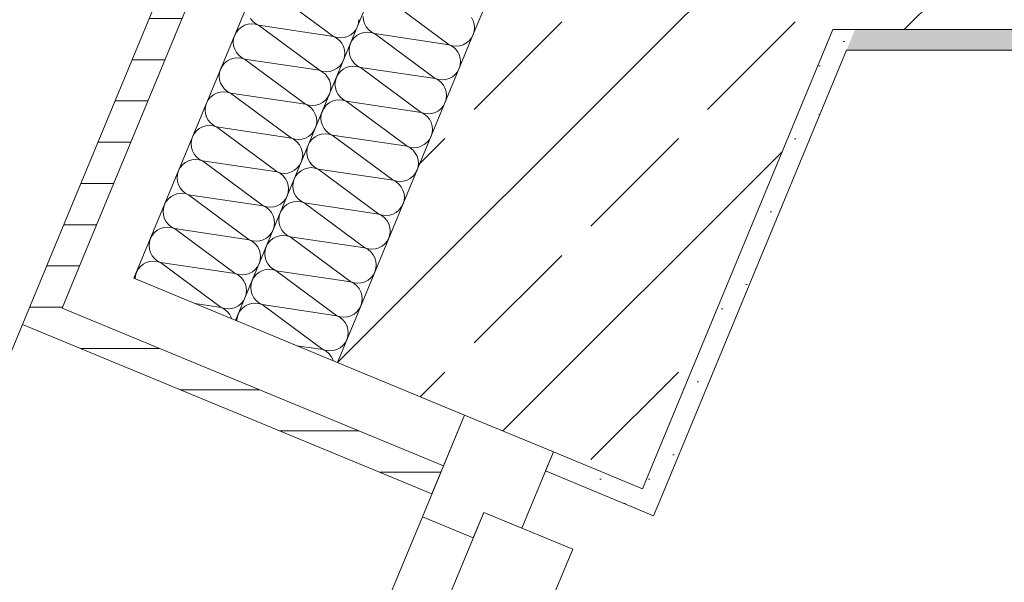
# Model space of a CAD drawing. Header units: metres. Extents: x -79 to 740, y -195 to 69.
# Tile 63 of 200: x 0.391 to 1.107, y 13.36 to 13.769. Entities that reach past the tile are written whole.
import ezdxf

# ---------------------------------------------------------------- set-up
doc = ezdxf.new("R2010")
doc.units = ezdxf.units.M
doc.header["$MEASUREMENT"] = 0
doc.layers.add('Neubau_10 Wand außen', color=7, linetype='Continuous')
pattern_1 = [(45, (0, 0), (-0.01767767, 0.01767767), [0, -0.025])]
pattern_2 = [(45, (0, 0), (-0.0848528, 0.0848528), []), (45, (-0.04243, 0.04243), (-0.0848528, 0.0848528), [0.09, -0.03])]
pattern_3 = [(0, (0, 0), (0, 0.03), [])]

# ---------------------------------------------------------------- blocks, each defined once
blk = doc.blocks.new('*X102')
at = {"layer": 'Neubau_10 Wand außen', "color": 8, "linetype": 'Continuous', "lineweight": 9}
for p, q in [((0.57493, 13.78966), (0.6191, 13.75693)), ((0.55874, 13.76993), (0.5604, 13.76791)), ((0.63728, 13.76665), (0.63754, 13.76925)), ((0.5502, 13.76213), (0.54854, 13.76011)), ((0.55222, 13.76379), (0.5502, 13.76213)), ((0.55452, 13.76502), (0.55222, 13.76379)), ((0.55702, 13.76578), (0.55452, 13.76502)), ((0.55962, 13.76604), (0.55702, 13.76578)), ((0.56223, 13.76578), (0.55962, 13.76604)), ((0.5604, 13.76791), (0.56242, 13.76625)), ((0.56473, 13.76502), (0.56223, 13.76578)), ((0.56242, 13.76625), (0.56473, 13.76502)), ((0.56473, 13.76502), (0.6191, 13.75693)), ((0.56473, 13.76502), (0.6089, 13.73229)), ((0.63363, 13.75982), (0.63529, 13.76184)), ((0.63529, 13.76184), (0.63652, 13.76415)), ((0.63652, 13.76415), (0.63728, 13.76665)), ((0.54655, 13.7553), (0.54629, 13.7527)), ((0.54731, 13.75781), (0.54655, 13.7553)), ((0.54854, 13.76011), (0.54731, 13.75781)), ((0.6191, 13.75693), (0.6216, 13.75617)), ((0.62141, 13.7557), (0.6191, 13.75693)), ((0.62343, 13.75404), (0.62141, 13.7557)), ((0.6216, 13.75617), (0.62421, 13.75592)), ((0.62421, 13.75592), (0.62681, 13.75617)), ((0.62681, 13.75617), (0.62931, 13.75693)), ((0.62931, 13.75693), (0.63161, 13.75816)), ((0.63161, 13.75816), (0.63363, 13.75982)), ((0.54629, 13.7527), (0.54655, 13.7501)), ((0.54655, 13.7501), (0.54731, 13.7476)), ((0.54731, 13.7476), (0.54854, 13.7453)), ((0.62509, 13.75202), (0.62343, 13.75404)), ((0.62632, 13.74971), (0.62509, 13.75202)), ((0.62708, 13.74721), (0.62632, 13.74971)), ((0.62733, 13.74461), (0.62708, 13.74721)), ((0.54432, 13.74038), (0.54201, 13.73915)), ((0.54682, 13.74114), (0.54432, 13.74038)), ((0.54942, 13.7414), (0.54682, 13.74114)), ((0.54854, 13.7453), (0.5502, 13.74328)), ((0.55202, 13.74114), (0.54942, 13.7414)), ((0.5502, 13.74328), (0.55222, 13.74162)), ((0.55452, 13.74038), (0.55202, 13.74114)), ((0.55222, 13.74162), (0.55452, 13.74038)), ((0.55452, 13.74038), (0.6089, 13.73229)), ((0.55452, 13.74038), (0.59869, 13.70766)), ((0.62632, 13.73951), (0.62708, 13.74201)), ((0.62708, 13.74201), (0.62733, 13.74461)), ((0.5371, 13.73317), (0.53634, 13.73067)), ((0.53833, 13.73547), (0.5371, 13.73317)), ((0.53999, 13.73749), (0.53833, 13.73547)), ((0.54201, 13.73915), (0.53999, 13.73749)), ((0.6191, 13.73229), (0.62141, 13.73353)), ((0.62141, 13.73353), (0.62343, 13.73518)), ((0.62343, 13.73518), (0.62509, 13.7372)), ((0.62509, 13.7372), (0.62632, 13.73951)), ((0.53634, 13.73067), (0.53609, 13.72807)), ((0.53609, 13.72807), (0.53634, 13.72547)), ((0.6089, 13.73229), (0.6114, 13.73153)), ((0.6112, 13.73106), (0.6089, 13.73229)), ((0.61322, 13.7294), (0.6112, 13.73106)), ((0.6114, 13.73153), (0.614, 13.73128)), ((0.61488, 13.72738), (0.61322, 13.7294)), ((0.614, 13.73128), (0.6166, 13.73153)), ((0.61611, 13.72508), (0.61488, 13.72738)), ((0.6166, 13.73153), (0.6191, 13.73229)), ((0.53634, 13.72547), (0.5371, 13.72296)), ((0.5371, 13.72296), (0.53833, 13.72066)), ((0.53833, 13.72066), (0.53999, 13.71864)), ((0.53999, 13.71864), (0.54201, 13.71698)), ((0.61687, 13.72258), (0.61611, 13.72508)), ((0.61713, 13.71998), (0.61687, 13.72258)), ((0.61687, 13.71737), (0.61713, 13.71998)), ((0.52979, 13.71286), (0.52813, 13.71084)), ((0.53181, 13.71452), (0.52979, 13.71286)), ((0.53411, 13.71575), (0.53181, 13.71452)), ((0.53661, 13.71651), (0.53411, 13.71575)), ((0.53921, 13.71676), (0.53661, 13.71651)), ((0.54182, 13.71651), (0.53921, 13.71676)), ((0.54432, 13.71575), (0.54182, 13.71651)), ((0.54201, 13.71698), (0.54432, 13.71575)), ((0.54432, 13.71575), (0.58849, 13.68302)), ((0.54432, 13.71575), (0.59869, 13.70766)), ((0.61322, 13.71055), (0.61488, 13.71257)), ((0.61488, 13.71257), (0.61611, 13.71487)), ((0.61611, 13.71487), (0.61687, 13.71737)), ((0.52614, 13.70603), (0.52588, 13.70343)), ((0.5269, 13.70853), (0.52614, 13.70603)), ((0.52813, 13.71084), (0.5269, 13.70853)), ((0.59869, 13.70766), (0.60119, 13.7069)), ((0.601, 13.70642), (0.59869, 13.70766)), ((0.60302, 13.70477), (0.601, 13.70642)), ((0.60119, 13.7069), (0.6038, 13.70664)), ((0.60468, 13.70275), (0.60302, 13.70477)), ((0.6038, 13.70664), (0.6064, 13.7069)), ((0.6064, 13.7069), (0.6089, 13.70766)), ((0.6089, 13.70766), (0.6112, 13.70889)), ((0.6112, 13.70889), (0.61322, 13.71055)), ((0.52588, 13.70343), (0.52614, 13.70083)), ((0.52614, 13.70083), (0.5269, 13.69833)), ((0.5269, 13.69833), (0.52813, 13.69602)), ((0.60591, 13.70044), (0.60468, 13.70275)), ((0.60667, 13.69794), (0.60591, 13.70044)), ((0.60692, 13.69534), (0.60667, 13.69794)), ((0.5216, 13.68988), (0.51958, 13.68822)), ((0.52391, 13.69111), (0.5216, 13.68988)), ((0.52641, 13.69187), (0.52391, 13.69111)), ((0.52901, 13.69213), (0.52641, 13.69187)), ((0.52813, 13.69602), (0.52979, 13.694)), ((0.53161, 13.69187), (0.52901, 13.69213)), ((0.52979, 13.694), (0.53181, 13.69234)), ((0.53411, 13.69111), (0.53161, 13.69187)), ((0.53181, 13.69234), (0.53411, 13.69111)), ((0.53411, 13.69111), (0.58849, 13.68302)), ((0.53411, 13.69111), (0.57828, 13.65838)), ((0.60468, 13.68793), (0.60591, 13.69024)), ((0.60591, 13.69024), (0.60667, 13.69274)), ((0.60667, 13.69274), (0.60692, 13.69534)), ((0.51669, 13.6839), (0.51593, 13.68139)), ((0.51792, 13.6862), (0.51669, 13.6839)), ((0.51958, 13.68822), (0.51792, 13.6862)), ((0.58849, 13.68302), (0.59099, 13.68226)), ((0.59079, 13.68179), (0.58849, 13.68302)), ((0.59619, 13.68226), (0.59869, 13.68302)), ((0.59869, 13.68302), (0.601, 13.68425)), ((0.601, 13.68425), (0.60302, 13.68591)), ((0.60302, 13.68591), (0.60468, 13.68793)), ((0.51593, 13.68139), (0.51568, 13.67879)), ((0.51568, 13.67879), (0.51593, 13.67619)), ((0.51593, 13.67619), (0.51669, 13.67369)), ((0.59281, 13.68013), (0.59079, 13.68179)), ((0.59099, 13.68226), (0.59359, 13.68201)), ((0.59447, 13.67811), (0.59281, 13.68013)), ((0.59359, 13.68201), (0.59619, 13.68226)), ((0.5957, 13.6758), (0.59447, 13.67811)), ((0.59646, 13.6733), (0.5957, 13.6758)), ((0.51669, 13.67369), (0.51792, 13.67139)), ((0.51792, 13.67139), (0.51958, 13.66936)), ((0.51958, 13.66936), (0.5216, 13.66771)), ((0.59672, 13.6707), (0.59646, 13.6733)), ((0.59646, 13.6681), (0.59672, 13.6707)), ((0.50772, 13.66156), (0.50649, 13.65926)), ((0.50938, 13.66358), (0.50772, 13.66156)), ((0.5114, 13.66524), (0.50938, 13.66358)), ((0.5137, 13.66647), (0.5114, 13.66524)), ((0.5162, 13.66723), (0.5137, 13.66647)), ((0.5188, 13.66749), (0.5162, 13.66723)), ((0.52141, 13.66723), (0.5188, 13.66749)), ((0.52391, 13.66647), (0.52141, 13.66723)), ((0.5216, 13.66771), (0.52391, 13.66647)), ((0.52391, 13.66647), (0.57828, 13.65838)), ((0.52391, 13.66647), (0.56808, 13.63375)), ((0.59079, 13.65962), (0.59281, 13.66127)), ((0.59281, 13.66127), (0.59447, 13.66329)), ((0.59447, 13.66329), (0.5957, 13.6656)), ((0.5957, 13.6656), (0.59646, 13.6681)), ((0.50573, 13.65676), (0.50547, 13.65416)), ((0.50547, 13.65416), (0.50573, 13.65155)), ((0.50649, 13.65926), (0.50573, 13.65676)), ((0.57828, 13.65838), (0.58078, 13.65762)), ((0.58059, 13.65715), (0.57828, 13.65838)), ((0.58261, 13.65549), (0.58059, 13.65715)), ((0.58078, 13.65762), (0.58339, 13.65737)), ((0.58427, 13.65347), (0.58261, 13.65549)), ((0.58339, 13.65737), (0.58599, 13.65762)), ((0.58599, 13.65762), (0.58849, 13.65838)), ((0.58849, 13.65838), (0.59079, 13.65962)), ((0.50573, 13.65155), (0.50649, 13.64905)), ((0.50649, 13.64905), (0.50772, 13.64675)), ((0.5855, 13.65117), (0.58427, 13.65347)), ((0.58626, 13.64867), (0.5855, 13.65117)), ((0.58651, 13.64606), (0.58626, 13.64867)), ((0.50119, 13.64061), (0.49917, 13.63895)), ((0.5035, 13.64184), (0.50119, 13.64061)), ((0.506, 13.6426), (0.5035, 13.64184)), ((0.5086, 13.64285), (0.506, 13.6426)), ((0.50772, 13.64675), (0.50938, 13.64473)), ((0.5112, 13.6426), (0.5086, 13.64285)), ((0.50938, 13.64473), (0.5114, 13.64307)), ((0.5137, 13.64184), (0.5112, 13.6426)), ((0.5114, 13.64307), (0.5137, 13.64184)), ((0.5137, 13.64184), (0.55787, 13.60911)), ((0.5137, 13.64184), (0.56808, 13.63375)), ((0.58427, 13.63866), (0.5855, 13.64096)), ((0.5855, 13.64096), (0.58626, 13.64346)), ((0.58626, 13.64346), (0.58651, 13.64606)), ((0.49628, 13.63462), (0.49552, 13.63212)), ((0.49751, 13.63693), (0.49628, 13.63462)), ((0.49917, 13.63895), (0.49751, 13.63693)), ((0.56808, 13.63375), (0.57058, 13.63299)), ((0.57038, 13.63251), (0.56808, 13.63375)), ((0.57058, 13.63299), (0.57318, 13.63273)), ((0.57318, 13.63273), (0.57578, 13.63299)), ((0.57578, 13.63299), (0.57828, 13.63375)), ((0.57828, 13.63375), (0.58059, 13.63498)), ((0.58059, 13.63498), (0.58261, 13.63664)), ((0.58261, 13.63664), (0.58427, 13.63866)), ((0.49552, 13.63212), (0.49527, 13.62952)), ((0.49527, 13.62952), (0.49552, 13.62692)), ((0.49552, 13.62692), (0.49628, 13.62442)), ((0.5724, 13.63086), (0.57038, 13.63251)), ((0.57406, 13.62884), (0.5724, 13.63086)), ((0.57529, 13.62653), (0.57406, 13.62884)), ((0.57605, 13.62403), (0.57529, 13.62653)), ((0.49839, 13.61822), (0.49579, 13.61796)), ((0.49628, 13.62442), (0.49751, 13.62211)), ((0.49751, 13.62211), (0.49917, 13.62009)), ((0.501, 13.61796), (0.49839, 13.61822)), ((0.49917, 13.62009), (0.50119, 13.61843)), ((0.50119, 13.61843), (0.5035, 13.6172)), ((0.57529, 13.61633), (0.57605, 13.61883)), ((0.57631, 13.62143), (0.57605, 13.62403)), ((0.57605, 13.61883), (0.57631, 13.62143)), ((0.48731, 13.61229), (0.48608, 13.60999)), ((0.48897, 13.61431), (0.48731, 13.61229)), ((0.49099, 13.61597), (0.48897, 13.61431)), ((0.49329, 13.6172), (0.49099, 13.61597)), ((0.49579, 13.61796), (0.49329, 13.6172)), ((0.5035, 13.6172), (0.501, 13.61796)), ((0.5035, 13.6172), (0.55787, 13.60911)), ((0.5035, 13.6172), (0.54767, 13.58447)), ((0.57038, 13.61034), (0.5724, 13.612)), ((0.5724, 13.612), (0.57406, 13.61402)), ((0.57406, 13.61402), (0.57529, 13.61633)), ((0.48532, 13.60748), (0.48506, 13.60488)), ((0.48506, 13.60488), (0.48532, 13.60228)), ((0.48608, 13.60999), (0.48532, 13.60748)), ((0.55787, 13.60911), (0.56037, 13.60835)), ((0.56018, 13.60788), (0.55787, 13.60911)), ((0.5622, 13.60622), (0.56018, 13.60788)), ((0.56037, 13.60835), (0.56298, 13.60809)), ((0.56386, 13.6042), (0.5622, 13.60622)), ((0.56298, 13.60809), (0.56558, 13.60835)), ((0.56509, 13.60189), (0.56386, 13.6042)), ((0.56558, 13.60835), (0.56808, 13.60911)), ((0.56808, 13.60911), (0.57038, 13.61034)), ((0.48532, 13.60228), (0.48608, 13.59978)), ((0.48608, 13.59978), (0.48731, 13.59747)), ((0.48731, 13.59747), (0.48897, 13.59545)), ((0.56585, 13.59939), (0.56509, 13.60189)), ((0.5661, 13.59679), (0.56585, 13.59939)), ((0.56585, 13.59419), (0.5661, 13.59679)), ((0.47876, 13.58967), (0.4771, 13.58765)), ((0.48078, 13.59133), (0.47876, 13.58967)), ((0.48309, 13.59256), (0.48078, 13.59133)), ((0.48559, 13.59332), (0.48309, 13.59256)), ((0.48819, 13.59358), (0.48559, 13.59332)), ((0.49079, 13.59332), (0.48819, 13.59358)), ((0.48897, 13.59545), (0.49099, 13.5938)), ((0.49329, 13.59256), (0.49079, 13.59332)), ((0.49099, 13.5938), (0.49329, 13.59256)), ((0.49329, 13.59256), (0.54767, 13.58447)), ((0.49329, 13.59256), (0.53746, 13.55984)), ((0.56386, 13.58938), (0.56509, 13.59169)), ((0.56509, 13.59169), (0.56585, 13.59419)), ((0.47511, 13.58285), (0.4749, 13.58074)), ((0.47587, 13.58535), (0.47511, 13.58285)), ((0.4771, 13.58765), (0.47587, 13.58535)), ((0.54767, 13.58447), (0.55017, 13.58371)), ((0.54997, 13.58324), (0.54767, 13.58447)), ((0.55199, 13.58158), (0.54997, 13.58324)), ((0.55017, 13.58371), (0.55277, 13.58346)), ((0.55277, 13.58346), (0.55537, 13.58371)), ((0.55537, 13.58371), (0.55787, 13.58447)), ((0.55787, 13.58447), (0.56018, 13.5857)), ((0.56018, 13.5857), (0.5622, 13.58736)), ((0.5622, 13.58736), (0.56386, 13.58938)), ((0.55365, 13.57956), (0.55199, 13.58158)), ((0.55488, 13.57726), (0.55365, 13.57956)), ((0.55564, 13.57476), (0.55488, 13.57726)), ((0.55488, 13.56705), (0.55564, 13.56955)), ((0.5559, 13.57215), (0.55564, 13.57476)), ((0.55564, 13.56955), (0.5559, 13.57215)), ((0.51858, 13.56265), (0.53746, 13.55984)), ((0.54767, 13.55984), (0.54997, 13.56107)), ((0.54997, 13.56107), (0.55199, 13.56273)), ((0.55199, 13.56273), (0.55365, 13.56475)), ((0.55365, 13.56475), (0.55488, 13.56705)), ((0.53746, 13.55984), (0.53996, 13.55908)), ((0.53977, 13.5586), (0.53746, 13.55984)), ((0.54179, 13.55695), (0.53977, 13.5586)), ((0.53996, 13.55908), (0.54257, 13.55882)), ((0.54345, 13.55493), (0.54179, 13.55695)), ((0.54257, 13.55882), (0.54517, 13.55908)), ((0.54468, 13.55262), (0.54345, 13.55493)), ((0.54517, 13.55908), (0.54767, 13.55984)), ((0.54495, 13.55172), (0.54468, 13.55262))]:
    blk.add_line(p, q, dxfattribs=at)
blk = doc.blocks.new('*X107')
at = {"layer": 'Neubau_10 Wand außen', "color": 8, "linetype": 'Continuous', "lineweight": 9}
for p, q in [((0.65905, 13.78368), (0.70322, 13.75095)), ((0.64061, 13.77136), (0.64087, 13.76876)), ((0.64087, 13.76876), (0.64163, 13.76626)), ((0.72064, 13.76837), (0.71941, 13.77068)), ((0.64163, 13.76626), (0.64286, 13.76395)), ((0.64286, 13.76395), (0.64452, 13.76193)), ((0.64452, 13.76193), (0.64654, 13.76028)), ((0.7214, 13.76587), (0.72064, 13.76837)), ((0.72165, 13.76327), (0.7214, 13.76587)), ((0.7214, 13.76067), (0.72165, 13.76327)), ((0.63431, 13.75615), (0.63265, 13.75413)), ((0.63633, 13.75781), (0.63431, 13.75615)), ((0.63864, 13.75904), (0.63633, 13.75781)), ((0.64114, 13.7598), (0.63864, 13.75904)), ((0.64374, 13.76006), (0.64114, 13.7598)), ((0.64634, 13.7598), (0.64374, 13.76006)), ((0.64884, 13.75904), (0.64634, 13.7598)), ((0.64654, 13.76028), (0.64884, 13.75904)), ((0.64884, 13.75904), (0.69301, 13.72632)), ((0.64884, 13.75904), (0.70322, 13.75095)), ((0.71775, 13.75384), (0.71941, 13.75586)), ((0.71941, 13.75586), (0.72064, 13.75817)), ((0.72064, 13.75817), (0.7214, 13.76067)), ((0.63066, 13.74933), (0.63041, 13.74673)), ((0.63142, 13.75183), (0.63066, 13.74933)), ((0.63265, 13.75413), (0.63142, 13.75183)), ((0.70322, 13.75095), (0.70572, 13.75019)), ((0.70552, 13.74972), (0.70322, 13.75095)), ((0.70754, 13.74806), (0.70552, 13.74972)), ((0.70572, 13.75019), (0.70832, 13.74994)), ((0.7092, 13.74604), (0.70754, 13.74806)), ((0.70832, 13.74994), (0.71092, 13.75019)), ((0.71092, 13.75019), (0.71342, 13.75095)), ((0.71342, 13.75095), (0.71573, 13.75218)), ((0.71573, 13.75218), (0.71775, 13.75384)), ((0.63041, 13.74673), (0.63066, 13.74412)), ((0.63066, 13.74412), (0.63142, 13.74162)), ((0.63142, 13.74162), (0.63265, 13.73932)), ((0.71043, 13.74374), (0.7092, 13.74604)), ((0.71119, 13.74124), (0.71043, 13.74374)), ((0.71145, 13.73863), (0.71119, 13.74124)), ((0.62613, 13.73317), (0.62411, 13.73152)), ((0.62843, 13.73441), (0.62613, 13.73317)), ((0.63093, 13.73517), (0.62843, 13.73441)), ((0.63353, 13.73542), (0.63093, 13.73517)), ((0.63265, 13.73932), (0.63431, 13.7373)), ((0.63614, 13.73517), (0.63353, 13.73542)), ((0.63431, 13.7373), (0.63633, 13.73564)), ((0.63864, 13.73441), (0.63614, 13.73517)), ((0.63633, 13.73564), (0.63864, 13.73441)), ((0.63864, 13.73441), (0.69301, 13.72632)), ((0.63864, 13.73441), (0.68281, 13.70168)), ((0.7092, 13.73123), (0.71043, 13.73353)), ((0.71043, 13.73353), (0.71119, 13.73603)), ((0.71119, 13.73603), (0.71145, 13.73863)), ((0.62122, 13.72719), (0.62046, 13.72469)), ((0.62245, 13.7295), (0.62122, 13.72719)), ((0.62411, 13.73152), (0.62245, 13.7295)), ((0.69301, 13.72632), (0.69551, 13.72556)), ((0.69532, 13.72508), (0.69301, 13.72632)), ((0.69551, 13.72556), (0.69812, 13.7253)), ((0.69812, 13.7253), (0.70072, 13.72556)), ((0.70072, 13.72556), (0.70322, 13.72632)), ((0.70322, 13.72632), (0.70552, 13.72755)), ((0.70552, 13.72755), (0.70754, 13.72921)), ((0.70754, 13.72921), (0.7092, 13.73123)), ((0.62046, 13.72469), (0.6202, 13.72209)), ((0.6202, 13.72209), (0.62046, 13.71949)), ((0.62046, 13.71949), (0.62122, 13.71699)), ((0.69734, 13.72343), (0.69532, 13.72508)), ((0.699, 13.7214), (0.69734, 13.72343)), ((0.70023, 13.7191), (0.699, 13.7214)), ((0.70099, 13.7166), (0.70023, 13.7191)), ((0.62122, 13.71699), (0.62245, 13.71468)), ((0.62245, 13.71468), (0.62411, 13.71266)), ((0.62411, 13.71266), (0.62613, 13.711)), ((0.70023, 13.70889), (0.70099, 13.7114)), ((0.70124, 13.714), (0.70099, 13.7166)), ((0.70099, 13.7114), (0.70124, 13.714)), ((0.61224, 13.70486), (0.61101, 13.70255)), ((0.6139, 13.70688), (0.61224, 13.70486)), ((0.61592, 13.70854), (0.6139, 13.70688)), ((0.61823, 13.70977), (0.61592, 13.70854)), ((0.62073, 13.71053), (0.61823, 13.70977)), ((0.62333, 13.71079), (0.62073, 13.71053)), ((0.62593, 13.71053), (0.62333, 13.71079)), ((0.62843, 13.70977), (0.62593, 13.71053)), ((0.62613, 13.711), (0.62843, 13.70977)), ((0.62843, 13.70977), (0.68281, 13.70168)), ((0.62843, 13.70977), (0.6726, 13.67704)), ((0.69532, 13.70291), (0.69734, 13.70457)), ((0.69734, 13.70457), (0.699, 13.70659)), ((0.699, 13.70659), (0.70023, 13.70889)), ((0.61025, 13.70005), (0.61, 13.69745)), ((0.61, 13.69745), (0.61025, 13.69485)), ((0.61101, 13.70255), (0.61025, 13.70005)), ((0.68281, 13.70168), (0.68531, 13.70092)), ((0.68511, 13.70045), (0.68281, 13.70168)), ((0.68713, 13.69879), (0.68511, 13.70045)), ((0.68531, 13.70092), (0.68791, 13.70066)), ((0.68879, 13.69677), (0.68713, 13.69879)), ((0.68791, 13.70066), (0.69051, 13.70092)), ((0.69051, 13.70092), (0.69301, 13.70168)), ((0.69301, 13.70168), (0.69532, 13.70291)), ((0.61025, 13.69485), (0.61101, 13.69235)), ((0.61101, 13.69235), (0.61224, 13.69004)), ((0.61224, 13.69004), (0.6139, 13.68802)), ((0.69002, 13.69446), (0.68879, 13.69677)), ((0.69078, 13.69196), (0.69002, 13.69446)), ((0.69104, 13.68936), (0.69078, 13.69196)), ((0.60572, 13.6839), (0.6037, 13.68224)), ((0.60802, 13.68513), (0.60572, 13.6839)), ((0.61052, 13.68589), (0.60802, 13.68513)), ((0.61312, 13.68615), (0.61052, 13.68589)), ((0.61573, 13.68589), (0.61312, 13.68615)), ((0.6139, 13.68802), (0.61592, 13.68637)), ((0.61823, 13.68513), (0.61573, 13.68589)), ((0.61592, 13.68637), (0.61823, 13.68513)), ((0.61823, 13.68513), (0.6624, 13.65241)), ((0.61823, 13.68513), (0.6726, 13.67704)), ((0.68879, 13.68195), (0.69002, 13.68426)), ((0.69002, 13.68426), (0.69078, 13.68676)), ((0.69078, 13.68676), (0.69104, 13.68936)), ((0.60081, 13.67792), (0.60005, 13.67542)), ((0.60204, 13.68022), (0.60081, 13.67792)), ((0.6037, 13.68224), (0.60204, 13.68022)), ((0.6726, 13.67704), (0.6751, 13.67628)), ((0.67491, 13.67581), (0.6726, 13.67704)), ((0.67693, 13.67415), (0.67491, 13.67581)), ((0.6751, 13.67628), (0.67771, 13.67603)), ((0.67771, 13.67603), (0.68031, 13.67628)), ((0.68031, 13.67628), (0.68281, 13.67704)), ((0.68281, 13.67704), (0.68511, 13.67827)), ((0.68511, 13.67827), (0.68713, 13.67993)), ((0.68713, 13.67993), (0.68879, 13.68195)), ((0.60005, 13.67542), (0.59979, 13.67282)), ((0.59979, 13.67282), (0.60005, 13.67021)), ((0.60005, 13.67021), (0.60081, 13.66771)), ((0.67859, 13.67213), (0.67693, 13.67415)), ((0.67982, 13.66983), (0.67859, 13.67213)), ((0.68058, 13.66732), (0.67982, 13.66983)), ((0.60032, 13.66126), (0.59782, 13.6605)), ((0.60292, 13.66151), (0.60032, 13.66126)), ((0.60081, 13.66771), (0.60204, 13.66541)), ((0.60204, 13.66541), (0.6037, 13.66339)), ((0.60552, 13.66126), (0.60292, 13.66151)), ((0.6037, 13.66339), (0.60572, 13.66173)), ((0.60802, 13.6605), (0.60552, 13.66126)), ((0.60572, 13.66173), (0.60802, 13.6605)), ((0.67982, 13.65962), (0.68058, 13.66212)), ((0.68083, 13.66472), (0.68058, 13.66732)), ((0.68058, 13.66212), (0.68083, 13.66472)), ((0.59183, 13.65559), (0.5906, 13.65328)), ((0.59349, 13.65761), (0.59183, 13.65559)), ((0.59551, 13.65926), (0.59349, 13.65761)), ((0.59782, 13.6605), (0.59551, 13.65926)), ((0.60802, 13.6605), (0.6624, 13.65241)), ((0.60802, 13.6605), (0.65219, 13.62777)), ((0.67491, 13.65364), (0.67693, 13.6553)), ((0.67693, 13.6553), (0.67859, 13.65732)), ((0.67859, 13.65732), (0.67982, 13.65962)), ((0.58984, 13.65078), (0.58959, 13.64818)), ((0.58959, 13.64818), (0.58984, 13.64558)), ((0.5906, 13.65328), (0.58984, 13.65078)), ((0.6624, 13.65241), (0.6649, 13.65165)), ((0.6647, 13.65117), (0.6624, 13.65241)), ((0.66672, 13.64951), (0.6647, 13.65117)), ((0.6649, 13.65165), (0.6675, 13.65139)), ((0.66838, 13.64749), (0.66672, 13.64951)), ((0.6675, 13.65139), (0.6701, 13.65165)), ((0.66961, 13.64519), (0.66838, 13.64749)), ((0.6701, 13.65165), (0.6726, 13.65241)), ((0.6726, 13.65241), (0.67491, 13.65364)), ((0.58984, 13.64558), (0.5906, 13.64308)), ((0.5906, 13.64308), (0.59183, 13.64077)), ((0.59183, 13.64077), (0.59349, 13.63875)), ((0.67037, 13.64269), (0.66961, 13.64519)), ((0.67063, 13.64009), (0.67037, 13.64269)), ((0.67037, 13.63749), (0.67063, 13.64009)), ((0.58329, 13.63297), (0.58163, 13.63095)), ((0.58531, 13.63463), (0.58329, 13.63297)), ((0.58761, 13.63586), (0.58531, 13.63463)), ((0.59011, 13.63662), (0.58761, 13.63586)), ((0.59271, 13.63687), (0.59011, 13.63662)), ((0.59532, 13.63662), (0.59271, 13.63687)), ((0.59349, 13.63875), (0.59551, 13.63709)), ((0.59782, 13.63586), (0.59532, 13.63662)), ((0.59551, 13.63709), (0.59782, 13.63586)), ((0.59782, 13.63586), (0.65219, 13.62777)), ((0.59782, 13.63586), (0.64199, 13.60313)), ((0.66672, 13.63066), (0.66838, 13.63268)), ((0.66838, 13.63268), (0.66961, 13.63498)), ((0.66961, 13.63498), (0.67037, 13.63749)), ((0.57964, 13.62614), (0.57938, 13.62354)), ((0.5804, 13.62864), (0.57964, 13.62614)), ((0.58163, 13.63095), (0.5804, 13.62864)), ((0.65219, 13.62777), (0.65469, 13.62701)), ((0.6545, 13.62654), (0.65219, 13.62777)), ((0.65652, 13.62488), (0.6545, 13.62654)), ((0.65469, 13.62701), (0.6573, 13.62675)), ((0.6573, 13.62675), (0.6599, 13.62701)), ((0.6599, 13.62701), (0.6624, 13.62777)), ((0.6624, 13.62777), (0.6647, 13.629)), ((0.6647, 13.629), (0.66672, 13.63066)), ((0.57938, 13.62354), (0.57964, 13.62094)), ((0.57964, 13.62094), (0.5804, 13.61844)), ((0.5804, 13.61844), (0.58163, 13.61613)), ((0.65818, 13.62286), (0.65652, 13.62488)), ((0.65941, 13.62055), (0.65818, 13.62286)), ((0.66017, 13.61805), (0.65941, 13.62055)), ((0.57741, 13.61122), (0.5751, 13.60999)), ((0.57991, 13.61198), (0.57741, 13.61122)), ((0.58251, 13.61224), (0.57991, 13.61198)), ((0.58163, 13.61613), (0.58329, 13.61411)), ((0.58511, 13.61198), (0.58251, 13.61224)), ((0.58329, 13.61411), (0.58531, 13.61246)), ((0.58761, 13.61122), (0.58511, 13.61198)), ((0.58531, 13.61246), (0.58761, 13.61122)), ((0.58761, 13.61122), (0.63178, 13.57849)), ((0.58761, 13.61122), (0.64199, 13.60313)), ((0.65941, 13.61035), (0.66017, 13.61285)), ((0.66042, 13.61545), (0.66017, 13.61805)), ((0.66017, 13.61285), (0.66042, 13.61545)), ((0.57019, 13.60401), (0.56943, 13.60151)), ((0.57142, 13.60631), (0.57019, 13.60401)), ((0.57308, 13.60833), (0.57142, 13.60631)), ((0.5751, 13.60999), (0.57308, 13.60833)), ((0.65219, 13.60313), (0.6545, 13.60436)), ((0.6545, 13.60436), (0.65652, 13.60602)), ((0.65652, 13.60602), (0.65818, 13.60804)), ((0.65818, 13.60804), (0.65941, 13.61035)), ((0.56943, 13.60151), (0.56918, 13.5989)), ((0.56918, 13.5989), (0.56943, 13.5963)), ((0.64199, 13.60313), (0.64449, 13.60237)), ((0.64429, 13.6019), (0.64199, 13.60313)), ((0.64631, 13.60024), (0.64429, 13.6019)), ((0.64449, 13.60237), (0.64709, 13.60212)), ((0.64797, 13.59822), (0.64631, 13.60024)), ((0.64709, 13.60212), (0.64969, 13.60237)), ((0.6492, 13.59592), (0.64797, 13.59822)), ((0.64969, 13.60237), (0.65219, 13.60313)), ((0.56943, 13.5963), (0.57019, 13.5938)), ((0.57019, 13.5938), (0.57142, 13.5915)), ((0.57142, 13.5915), (0.57308, 13.58948)), ((0.64996, 13.59341), (0.6492, 13.59592)), ((0.65022, 13.59081), (0.64996, 13.59341)), ((0.64996, 13.58821), (0.65022, 13.59081)), ((0.56288, 13.5837), (0.56122, 13.58168)), ((0.5649, 13.58535), (0.56288, 13.5837)), ((0.5672, 13.58659), (0.5649, 13.58535)), ((0.5697, 13.58735), (0.5672, 13.58659)), ((0.57231, 13.5876), (0.5697, 13.58735)), ((0.57491, 13.58735), (0.57231, 13.5876)), ((0.57308, 13.58948), (0.5751, 13.58782)), ((0.57741, 13.58659), (0.57491, 13.58735)), ((0.5751, 13.58782), (0.57741, 13.58659)), ((0.57741, 13.58659), (0.63178, 13.57849)), ((0.57741, 13.58659), (0.62158, 13.55386)), ((0.64631, 13.58139), (0.64797, 13.58341)), ((0.64797, 13.58341), (0.6492, 13.58571)), ((0.6492, 13.58571), (0.64996, 13.58821)), ((0.55923, 13.57687), (0.55897, 13.57427)), ((0.55999, 13.57937), (0.55923, 13.57687)), ((0.56122, 13.58168), (0.55999, 13.57937)), ((0.63178, 13.57849), (0.63428, 13.57774)), ((0.63409, 13.57726), (0.63178, 13.57849)), ((0.63611, 13.5756), (0.63409, 13.57726)), ((0.63428, 13.57774), (0.63689, 13.57748)), ((0.63777, 13.57358), (0.63611, 13.5756)), ((0.63689, 13.57748), (0.63949, 13.57774)), ((0.63949, 13.57774), (0.64199, 13.57849)), ((0.64199, 13.57849), (0.64429, 13.57973)), ((0.64429, 13.57973), (0.64631, 13.58139)), ((0.55897, 13.57427), (0.55923, 13.57167)), ((0.55923, 13.57167), (0.55999, 13.56917)), ((0.55999, 13.56917), (0.56122, 13.56686)), ((0.639, 13.57128), (0.63777, 13.57358)), ((0.63976, 13.56878), (0.639, 13.57128)), ((0.64001, 13.56618), (0.63976, 13.56878)), ((0.557, 13.56195), (0.55469, 13.56072)), ((0.5595, 13.56271), (0.557, 13.56195)), ((0.5621, 13.56296), (0.5595, 13.56271)), ((0.56122, 13.56686), (0.56288, 13.56484)), ((0.5647, 13.56271), (0.5621, 13.56296)), ((0.56288, 13.56484), (0.5649, 13.56318)), ((0.5672, 13.56195), (0.5647, 13.56271)), ((0.5649, 13.56318), (0.5672, 13.56195)), ((0.5672, 13.56195), (0.62158, 13.55386)), ((0.5672, 13.56195), (0.61137, 13.52922)), ((0.63777, 13.55877), (0.639, 13.56107)), ((0.639, 13.56107), (0.63976, 13.56358)), ((0.63976, 13.56358), (0.64001, 13.56618)), ((0.54978, 13.55473), (0.54902, 13.55223)), ((0.55101, 13.55704), (0.54978, 13.55473)), ((0.55267, 13.55906), (0.55101, 13.55704)), ((0.55469, 13.56072), (0.55267, 13.55906)), ((0.62158, 13.55386), (0.62408, 13.5531)), ((0.62388, 13.55263), (0.62158, 13.55386)), ((0.62928, 13.5531), (0.63178, 13.55386)), ((0.63178, 13.55386), (0.63409, 13.55509)), ((0.63409, 13.55509), (0.63611, 13.55675)), ((0.63611, 13.55675), (0.63777, 13.55877)), ((0.54902, 13.55223), (0.54882, 13.55012)), ((0.6259, 13.55097), (0.62388, 13.55263)), ((0.62408, 13.5531), (0.62668, 13.55284)), ((0.62756, 13.54895), (0.6259, 13.55097)), ((0.62668, 13.55284), (0.62928, 13.5531)), ((0.62879, 13.54664), (0.62756, 13.54895)), ((0.62955, 13.54414), (0.62879, 13.54664)), ((0.62981, 13.54154), (0.62955, 13.54414)), ((0.62955, 13.53894), (0.62981, 13.54154)), ((0.6259, 13.53211), (0.62756, 13.53413)), ((0.62756, 13.53413), (0.62879, 13.53644)), ((0.62879, 13.53644), (0.62955, 13.53894)), ((0.59249, 13.53203), (0.61137, 13.52922)), ((0.61137, 13.52922), (0.61388, 13.52846)), ((0.61368, 13.52799), (0.61137, 13.52922)), ((0.6157, 13.52633), (0.61368, 13.52799)), ((0.61388, 13.52846), (0.61648, 13.52821)), ((0.61736, 13.52431), (0.6157, 13.52633)), ((0.61648, 13.52821), (0.61908, 13.52846)), ((0.61908, 13.52846), (0.62158, 13.52922)), ((0.62158, 13.52922), (0.62388, 13.53045)), ((0.62388, 13.53045), (0.6259, 13.53211)), ((0.61859, 13.52201), (0.61736, 13.52431)), ((0.61886, 13.52111), (0.61859, 13.52201))]:
    blk.add_line(p, q, dxfattribs=at)
blk = doc.blocks.new('4 Flügelfenster 1+2+1 27')
at = {"layer": 'Neubau_10 Wand außen', "color": 7, "linetype": 'Continuous', "lineweight": 13}
for p, q in [((2.005, 0.085), (1.99, 0.085)), ((1.99, 0), (1.99, 0.085)), ((1.865, 0.04), (1.945, 0.04)), ((1.945, 0.04), (1.945, -0.03)), ((1.945, -0.03), (1.945, 0)), ((1.945, 0), (2.005, 0)), ((2.005, -0.07), (2.005, 0)), ((2.005, -0.07), (2.005, 0)), ((1.945, -0.03), (1.865, -0.03)), ((1.925, -0.07), (1.925, -0.03)), ((1.925, -0.03), (1.945, -0.03)), ((2.005, -0.07), (1.925, -0.07)), ((1.943, -0.07), (1.943, -0.392)), ((2.005, -0.392), (1.943, -0.392))]:
    blk.add_line(p, q, dxfattribs=at)
at = {"layer": 'Neubau_10 Wand außen', "color": 7, "linetype": 'Continuous', "lineweight": 9}
for p, q in [((1.925, -0.07), (1.0075, -0.07)), ((-1.943, -0.392), (1.943, -0.392))]:
    blk.add_line(p, q, dxfattribs=at)

msp = doc.modelspace()

# ---------------------------------------------------------------- hatches: boundary and pattern name
at = {"layer": 'Neubau_10 Wand außen', "linetype": 'Continuous', "lineweight": 9}
h = msp.add_hatch(dxfattribs=at)
h.set_pattern_fill('Holzwerkstoff_Sperrholz__D2', color=8, style=0, pattern_type=2)
h.set_pattern_definition(pattern_3)
h.paths.add_polyline_path([(0.41682, 13.6048), (0.43714, 13.59638), (0.68796, 14.2019), (0.66415, 14.2019)])
at = {"layer": 'Neubau_10 Wand außen', "linetype": 'Continuous', "lineweight": 0, "true_color": 0x000000}
h = msp.add_hatch(dxfattribs=at)
h.set_pattern_fill('Beton_Stahlbeton_0001', color=18, style=0, pattern_type=2)
h.set_pattern_definition(pattern_2)
h.paths.add_polyline_path([(0.8216, 14.0019), (0.72218, 13.7619), (0.98196, 13.7619)])
h = msp.add_hatch(dxfattribs=at)
h.set_pattern_fill('Beton_Stahlbeton_0001', color=18, style=0, pattern_type=2)
h.set_pattern_definition(pattern_2)
h.paths.add_polyline_path([(1.08137, 14.0019), (0.8216, 14.0019), (0.98196, 13.7619)])
h = msp.add_hatch(dxfattribs=at)
h.set_pattern_fill('Beton_Stahlbeton_0001', color=18, style=0, pattern_type=2)
h.set_pattern_definition(pattern_2)
h.paths.add_polyline_path([(0.98196, 13.7619), (4.52955, 13.7619), (4.52955, 14.0019), (1.08137, 14.0019)])
h = msp.add_hatch(dxfattribs=at)
h.set_pattern_fill('Beton_Stahlbeton_0001', color=18, style=0, pattern_type=2)
h.set_pattern_definition(pattern_2)
h.paths.add_polyline_path([(0.72218, 13.7619), (0.62192, 13.51984), (0.71431, 13.48157), (0.77898, 13.45479), (0.84365, 13.428), (0.98196, 13.7619)])
h = msp.add_hatch(dxfattribs=at)
h.set_pattern_fill('Gips_0001', color=18, style=0, pattern_type=2)
h.set_pattern_definition(pattern_1)
h.paths.add_polyline_path([(0.98196, 13.7619), (0.97575, 13.7469), (0.99198, 13.7469)])
h = msp.add_hatch(dxfattribs=at)
h.set_pattern_fill('Gips_0001', color=18, style=0, pattern_type=2)
h.set_pattern_definition(pattern_1)
h.paths.add_polyline_path([(0.99819, 13.7619), (0.98196, 13.7619), (0.99198, 13.7469)])
h = msp.add_hatch(dxfattribs=at)
h.set_pattern_fill('Gips_0001', color=18, style=0, pattern_type=2)
h.set_pattern_definition(pattern_1)
h.paths.add_polyline_path([(0.99198, 13.7469), (4.52955, 13.7469), (4.52955, 13.7619), (0.99819, 13.7619)])
h = msp.add_hatch(dxfattribs=at)
h.set_pattern_fill('Gips_0001', color=18, style=0, pattern_type=2)
h.set_pattern_definition(pattern_1)
h.paths.add_polyline_path([(0.97575, 13.7469), (0.84365, 13.428), (0.85751, 13.42226), (0.99198, 13.7469)])
at = {"layer": 'Neubau_10 Wand außen', "linetype": 'Continuous', "lineweight": 9}
h = msp.add_hatch(dxfattribs=at)
h.set_pattern_fill('Holzwerkstoff_Sperrholz__D2', color=8, style=0, pattern_type=2)
h.set_pattern_definition(pattern_3)
h.paths.add_polyline_path([(0.41682, 13.6048), (0.39309, 13.54752), (0.69058, 13.42429), (0.699, 13.44462), (0.42184, 13.55942), (0.43714, 13.59638)])
at = {"layer": 'Neubau_10 Wand außen', "linetype": 'Continuous', "lineweight": 0, "true_color": 0x000000}
h = msp.add_hatch(dxfattribs=at)
h.set_pattern_fill('Gips_0001', color=18, style=0, pattern_type=2)
h.set_pattern_definition(pattern_1)
h.paths.add_polyline_path([(0.85177, 13.4084), (0.85751, 13.42226), (0.84365, 13.428), (0.77898, 13.45479), (0.77324, 13.44093)])

# ---------------------------------------------------------------- linework, layer by layer
at = {"layer": 'Neubau_10 Wand außen', "color": 7, "linetype": 'Continuous', "lineweight": 13}
for p, q in [((0.67139, 14.1619), (0.43714, 13.59638)), ((0.68155, 14.0819), (0.4741, 13.58107)), ((0.735, 14.0019), (0.54801, 13.55046)), ((0.8216, 14.0019), (0.72218, 13.7619)), ((0.72218, 13.7619), (0.62192, 13.51984)), ((0.84365, 13.428), (0.98196, 13.7619)), ((0.99819, 13.7619), (0.98196, 13.7619)), ((0.99819, 13.7619), (0.98196, 13.7619)), ((0.99819, 13.7619), (4.52955, 13.7619)), ((0.41682, 13.6048), (0.39309, 13.54752)), ((0.43714, 13.59638), (0.42184, 13.55942)), ((0.4741, 13.58107), (0.71431, 13.48157)), ((0.42184, 13.55942), (0.699, 13.44462)), ((0.69058, 13.42429), (0.39309, 13.54752)), ((0.71431, 13.48157), (0.699, 13.44462)), ((0.71431, 13.48157), (0.77898, 13.45479)), ((0.77898, 13.45479), (0.77324, 13.44093)), ((0.84365, 13.428), (0.77898, 13.45479)), ((0.699, 13.44462), (0.69058, 13.42429)), ((0.77324, 13.44093), (0.85177, 13.4084)), ((0.85751, 13.42226), (0.85177, 13.4084))]:
    msp.add_line(p, q, dxfattribs=at)
at = {"layer": 'Neubau_10 Wand außen', "color": 7, "linetype": 'Continuous', "lineweight": 13, "flags": 128}
for points in [[(0.67326, 14.2239), (0.41682, 13.6048)], [(0.85751, 13.42226), (0.99198, 13.7469)], [(0.99198, 13.7469), (4.52955, 13.7469)]]:
    msp.add_lwpolyline(points, dxfattribs=at)

# ---------------------------------------------------------------- block references
at = {"layer": 'Neubau_10 Wand außen', "color": 7, "lineweight": 9}
for name in ['*X102', '*X107']:
    msp.add_blockref(name, (0, 0), dxfattribs=at)
at = {"layer": 'Neubau_10 Wand außen', "color": 7, "linetype": 'Continuous', "lineweight": 9, "xscale": -1, "rotation": 247.4999999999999}
msp.add_blockref('4 Flügelfenster 1+2+1 27', (0.0117, 11.60241), dxfattribs=at)

doc.saveas('drawing.dxf')
